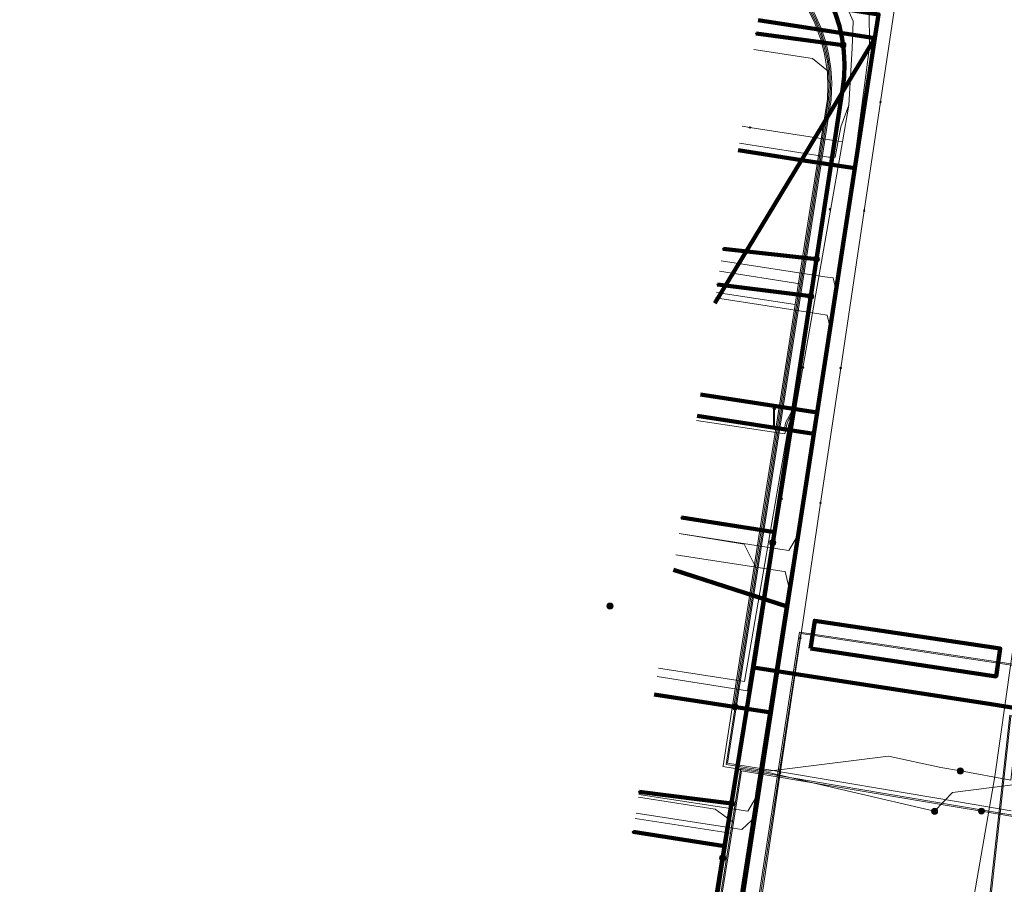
# Model space of a CAD drawing. Extents: x 152558 to 154479, y 462974 to 463683.
# Tile 157 of 256: x 153324 to 153361, y 463421 to 463453. Entities that reach past the tile are written whole.
import ezdxf
from ezdxf.lldxf.tags import DXFTag

# ---------------------------------------------------------------- set-up
doc = ezdxf.new("R2010")
doc.units = 0
doc.header["$LTSCALE"] = 0.2
doc.layers.get('0').update_dxf_attribs({"linetype": 'CONTINUOUS'})
for name, color, linetype, lineweight in [('B-RO-KL-DATA_COAXIAAL_17_ZIGGO BV-G', 90, 'KL-DATA-N', 18), ('B-RO-KL-DATA_COAXIAAL_7_ZIGGO BV-G', 90, 'KL-DATA-N', 18), ('B-RO-KL-DATA_HULPSTUK_KPN BV-S', 90, 'CONTINUOUS', 25), ('B-RO-KL-DATA_HULPSTUK_REGGEFIBER OPERATOR BV-S', 90, 'CONTINUOUS', 25), ('B-RO-KL-DATA_KABELBED_KPN BV-G', 90, 'CONTINUOUS', 100), ('B-RO-KL-DATA_KABELBED_ZIGGO BV-G', 90, 'CONTINUOUS', 100), ('B-RO-KL-DATA_MANTELBUIS_PVC_KPN BV-G', 90, 'CONTINUOUS', 100), ('B-RO-KL-DATA_REGGEFIBER OPERATOR BV-G', 90, 'KL-DATA-N', 18), ('B-RO-KL-ET_LS_400 V_STEDIN NETBEHEER BV-G', 190, 'KL-LS-N', 18), ('B-RO-KL-ET_LS_GEMEENTE AMERSFOORT-S', 190, 'CONTINUOUS', 25), ('B-RO-KL-ET_LS_HULPSTUK_STEDIN NETBEHEER BV-S', 190, 'CONTINUOUS', 25), ('B-RO-KL-ET_LS_MANTELBUIS_PVC_125_STEDIN NETBEHEER BV-G', 190, 'CONTINUOUS', 100), ('B-RO-KL-ET_MS_10 KV_STEDIN NETBEHEER BV-G', 130, 'KL-MS-N', 18), ('B-RO-KL-ET_MS_MANTELBUIS_PVC_125_STEDIN NETBEHEER BV-G', 130, 'CONTINUOUS', 100), ('B-RO-KL-GAS_LD_KOPER_22_0.1 BAR_STEDIN NETBEHEER BV-G', 50, 'KL-GAS-LD-N', 18), ('B-RO-KL-GAS_LD_PE_32_0.1 BAR_STEDIN NETBEHEER BV-G', 50, 'KL-GAS-LD-N', 18), ('B-RO-KL-GAS_LD_PVC_63_0.1 BAR_STEDIN NETBEHEER BV-G', 50, 'KL-GAS-LD-N', 18), ('B-RO-KL-GAS_LD_STAAL_159_0.1 BAR_STEDIN NETBEHEER BV-G', 50, 'KL-GAS-LD-N', 18), ('B-RO-KL-WATER_100_VITENS-G', 170, 'KL-WATER-N', 18), ('B-RO-KL-WATER_HULPSTUK_VITENS-S', 170, 'CONTINUOUS', 25)]:
    doc.layers.add(name, color=color, linetype=linetype, lineweight=lineweight)
doc.styles.add('NLCS-ISO', font='NLCS-ISO.ttf')
tags = doc.linetypes.add('KL-DATA-N', pattern='A,4,-1,[101,NLCS.SHX,S=0.5,R=0,X=0,Y=0],-1,4,-1,["D",Standard,S=1,R=0,X=-0.25,Y=-0.5],-1.5', length=12.5).pattern_tags.tags
tags[18] = DXFTag(74, 10)
tags = doc.linetypes.add('KL-GAS-LD-N', pattern='A,4,-1,[69,NLCS.SHX,S=0.5,R=0,X=0,Y=0],-1,4,-1,["L",Standard,S=1,R=0,X=0.25,Y=-0.5],-2', length=13).pattern_tags.tags
tags[18] = DXFTag(74, 10)
tags = doc.linetypes.add('KL-LS-N', pattern='A,4,-1,[103,NLCS.SHX,S=0.75,R=0,X=0,Y=0],-1,4,-1,["L",Standard,S=1,R=0,X=0,Y=-0.5],-2', length=13).pattern_tags.tags
tags[18] = DXFTag(74, 10)
tags = doc.linetypes.add('KL-MS-N', pattern='A,4,-1,[103,NLCS.SHX,S=0.75,R=0,X=0,Y=0],-1,4,-1,["M",Standard,S=1,R=0,X=0,Y=-0.5],-2', length=13).pattern_tags.tags
tags[18] = DXFTag(74, 10)
doc.linetypes.add('KL-WATER-N', pattern='A,7,-0.5,[168,NLCS.SHX,S=0.75,R=0,X=0.75,Y=0],-2', length=9.5)

# ---------------------------------------------------------------- blocks, each defined once
blk = doc.blocks.new('SKL-WTB_HULP_MOF-SO')
at = {"linetype": 'ByBlock', "lineweight": 18}
h = blk.add_hatch(color=0, dxfattribs=at)
h.dxf.hatch_style = 1
h.paths.add_polyline_path([(-0.5625, 0, 1), (0.5625, 0, 1)])
at = {"color": 0, "linetype": 'ByBlock', "lineweight": 18}
blk.add_circle((0, 0), 0.5625, dxfattribs=at)
at = {"color": 0, "linetype": 'ByBlock', "lineweight": 18, "style": 'NLCS-ISO', "flags": 1}
for tag, p in [('TYPE', (1.5, 0)), ('LABEL', (1.5, -1.5)), ('OMSCHRIJVING', (1.5, -3))]:
    blk.add_attdef(tag, p, '', height=1, dxfattribs=at)
blk = doc.blocks.new('SKL-WTB_HULP_OVERIG-SO')
at = {"color": 0, "linetype": 'ByBlock', "lineweight": 18}
for points in [[(-0.14, 0.14), (0.14, -0.14)], [(0.14, 0.14), (-0.14, -0.14)]]:
    blk.add_lwpolyline(points, dxfattribs=at)
at = {"color": 0, "linetype": 'ByBlock', "lineweight": 18, "style": 'NLCS-ISO', "flags": 1}
for tag, p in [('TYPE', (1.5, 0)), ('LABEL', (1.5, -1.5)), ('OMSCHRIJVING', (1.5, -3))]:
    blk.add_attdef(tag, p, '', height=1, dxfattribs=at)
blk = doc.blocks.new('SKL-ET_LS_MAST-SO')
for p, q in [((-0.05, 2.07), (0.05, 2.07)), ((-0.05, -2), (0.05, -2))]:
    blk.add_line(p, q)
for points in [[(-0.18, 1.76), (-0.22, 1.76), (-0.22, 1.84), (-0.18, 1.84), (-0.18, 1.79)], [(-0.05, -2), (-0.05, 2.07)], [(0.05, -2), (0.05, 2.07)], [(0.18, 1.92), (0.05, 1.92)], [(0.18, 1.89), (0.05, 1.89)], [(0.18, 1.89), (0.22, 1.89), (0.22, 1.97), (0.18, 1.97), (0.18, 1.92)], [(-0.18, 1.49), (-0.22, 1.49), (-0.22, 1.57), (-0.18, 1.57), (-0.18, 1.52)], [(-0.18, 1.79), (-0.05, 1.79)], [(-0.18, 1.76), (-0.05, 1.76)], [(-0.18, 1.52), (-0.05, 1.52)], [(-0.18, 1.49), (-0.05, 1.49)], [(0.18, 1.66), (0.05, 1.66)], [(0.18, 1.63), (0.05, 1.63)], [(0.18, 1.39), (0.05, 1.39)], [(0.18, 1.36), (0.05, 1.36)], [(0.18, 1.63), (0.22, 1.63), (0.22, 1.71), (0.18, 1.71), (0.18, 1.66)], [(0.18, 1.36), (0.22, 1.36), (0.22, 1.44), (0.18, 1.44), (0.18, 1.39)]]:
    blk.add_lwpolyline(points)

msp = doc.modelspace()

# ---------------------------------------------------------------- linework, layer by layer
at = {"layer": 'B-RO-KL-DATA_COAXIAAL_17_ZIGGO BV-G', "flags": 128}
msp.add_lwpolyline([(153325.03, 463555.309), (153326.833, 463565.294), (153328.014, 463571.83), (153328.08, 463572.194), (153333.055, 463570.822), (153335.575, 463570.146), (153341.66, 463568.512), (153345.619, 463567.45), (153353.418, 463565.357), (153353.334, 463565.046), (153367.415, 463561.251), (153370.775, 463560.345), (153371.869, 463558.545), (153368.638, 463539.272), (153368.319, 463537.371), (153367.251, 463530.999), (153366.71, 463527.773), (153365.689, 463521.684), (153364.895, 463516.951), (153364.585, 463515.103), (153363.172, 463506.675), (153362.99, 463505.591), (153362.053, 463500), (153361.595, 463497.261), (153361.414, 463496.177), (153360.532, 463490.903), (153359.497, 463484.716), (153358.545, 463479.023), (153358.182, 463476.854), (153357.317, 463471.68), (153356.184, 463464.908), (153354.248, 463453.329), (153355.921, 463453.071), (153355.784, 463452.182), (153355.035, 463447.33), (153353.629, 463438.218), (153353.507, 463437.428), (153352.512, 463430.984), (153351.902, 463427.031), (153350.603, 463418.611), (153350.374, 463417.129), (153349.029, 463408.411), (153348.812, 463407.011), (153348.61, 463406.053), (153348.286, 463405.129), (153348.215, 463404.987), (153347.845, 463404.254), (153347.294, 463403.445), (153346.699, 463402.774), (153346.144, 463402.233), (153345.528, 463401.762), (153344.86, 463401.369), (153344.149, 463401.059), (153343.407, 463400.836), (153342.498, 463394.924)], dxfattribs=at)
at = {"layer": 'B-RO-KL-DATA_COAXIAAL_7_ZIGGO BV-G', "flags": 128}
for points in [[(153342.498, 463394.924), (153343.407, 463400.836), (153344.149, 463401.059), (153344.86, 463401.369), (153345.528, 463401.762), (153346.144, 463402.233), (153346.699, 463402.774), (153347.294, 463403.445), (153347.845, 463404.254), (153348.215, 463404.987), (153348.286, 463405.129), (153348.61, 463406.053), (153348.812, 463407.011), (153349.029, 463408.411), (153350.374, 463417.129), (153350.603, 463418.611), (153351.902, 463427.031), (153352.512, 463430.984), (153353.507, 463437.428), (153353.629, 463438.218), (153355.035, 463447.33), (153355.784, 463452.182), (153351.43, 463452.854)], [(153342.498, 463394.924), (153343.407, 463400.836), (153344.149, 463401.059), (153344.86, 463401.369), (153345.528, 463401.762), (153346.144, 463402.233), (153346.699, 463402.774), (153347.294, 463403.445), (153347.845, 463404.254), (153348.215, 463404.987), (153348.286, 463405.129), (153348.61, 463406.053), (153348.812, 463407.011), (153349.029, 463408.411), (153350.374, 463417.129), (153350.603, 463418.611), (153351.902, 463427.031), (153352.512, 463430.984), (153353.507, 463437.428), (153353.629, 463438.218), (153355.035, 463447.33), (153355.784, 463452.182), (153351.43, 463452.854)], [(153342.498, 463394.924), (153343.407, 463400.836), (153344.149, 463401.059), (153344.86, 463401.369), (153345.528, 463401.762), (153346.144, 463402.233), (153346.699, 463402.774), (153347.294, 463403.445), (153347.845, 463404.254), (153348.215, 463404.987), (153348.286, 463405.129), (153348.61, 463406.053), (153348.812, 463407.011), (153349.029, 463408.411), (153350.374, 463417.129), (153350.603, 463418.611), (153351.902, 463427.031), (153352.512, 463430.984), (153353.507, 463437.428), (153353.629, 463438.218), (153355.035, 463447.33), (153353.037, 463447.638), (153350.681, 463448.002)], [(153342.498, 463394.924), (153343.407, 463400.836), (153344.149, 463401.059), (153344.86, 463401.369), (153345.528, 463401.762), (153346.144, 463402.233), (153346.699, 463402.774), (153347.294, 463403.445), (153347.845, 463404.254), (153348.215, 463404.987), (153348.286, 463405.129), (153348.61, 463406.053), (153348.812, 463407.011), (153349.029, 463408.411), (153350.374, 463417.129), (153350.603, 463418.611), (153351.902, 463427.031), (153352.512, 463430.984), (153353.507, 463437.428), (153353.629, 463438.218), (153355.035, 463447.33), (153353.037, 463447.638), (153349.805, 463442.293)], [(153342.498, 463394.924), (153343.407, 463400.836), (153344.149, 463401.059), (153344.86, 463401.369), (153345.528, 463401.762), (153346.144, 463402.233), (153346.699, 463402.774), (153347.294, 463403.445), (153347.845, 463404.254), (153348.215, 463404.987), (153348.286, 463405.129), (153348.61, 463406.053), (153348.812, 463407.011), (153349.029, 463408.411), (153350.374, 463417.129), (153350.603, 463418.611), (153351.902, 463427.031), (153352.512, 463430.984), (153353.507, 463437.428), (153349.153, 463438.1)], [(153342.498, 463394.924), (153343.407, 463400.836), (153344.149, 463401.059), (153344.86, 463401.369), (153345.528, 463401.762), (153346.144, 463402.233), (153346.699, 463402.774), (153347.294, 463403.445), (153347.845, 463404.254), (153348.215, 463404.987), (153348.286, 463405.129), (153348.61, 463406.053), (153348.812, 463407.011), (153349.029, 463408.411), (153350.374, 463417.129), (153350.603, 463418.611), (153351.902, 463427.031), (153352.512, 463430.984), (153348.269, 463432.347)], [(153342.498, 463394.924), (153343.407, 463400.836), (153344.149, 463401.059), (153344.86, 463401.369), (153345.528, 463401.762), (153346.144, 463402.233), (153346.699, 463402.774), (153347.294, 463403.445), (153347.845, 463404.254), (153348.215, 463404.987), (153348.286, 463405.129), (153348.61, 463406.053), (153348.812, 463407.011), (153349.029, 463408.411), (153350.374, 463417.129), (153350.603, 463418.611), (153351.902, 463427.031), (153347.553, 463427.703)], [(153342.498, 463394.924), (153343.407, 463400.836), (153344.149, 463401.059), (153344.86, 463401.369), (153345.528, 463401.762), (153346.144, 463402.233), (153346.699, 463402.774), (153347.294, 463403.445), (153347.845, 463404.254), (153348.215, 463404.987), (153348.286, 463405.129), (153348.61, 463406.053), (153348.812, 463407.011), (153349.029, 463408.411), (153350.374, 463417.129), (153350.603, 463418.611), (153351.902, 463427.031), (153347.553, 463427.703)]]:
    msp.add_lwpolyline(points, dxfattribs=at)
at = {"layer": 'B-RO-KL-DATA_KABELBED_KPN BV-G', "flags": 128}
for points in [[(153352.476, 463455.584), (153353.046, 463455.093), (153353.366, 463454.738), (153353.655, 463454.357), (153353.91, 463453.953), (153354.13, 463453.528), (153354.313, 463453.087), (153354.457, 463452.631), (153354.562, 463452.164), (153354.627, 463451.691), (153354.651, 463451.213), (153354.634, 463450.736), (153354.576, 463450.261), (153353.601, 463443.94), (153353.388, 463442.556), (153352.031, 463433.76), (153351.971, 463433.368), (153351.251, 463428.702), (153351.251, 463428.701)], [(153354.587, 463451.926), (153351.358, 463452.359)], [(153353.601, 463443.94), (153350.119, 463444.328)], [(153353.388, 463442.556), (153349.913, 463442.993)], [(153351.971, 463433.368), (153352.031, 463433.76), (153348.571, 463434.299)], [(153347.131, 463403.332), (153347.428, 463405.16), (153348.66, 463412.735), (153349.436, 463417.503), (153350.102, 463421.599), (153350.174, 463422.04), (153351.145, 463428.012), (153351.251, 463428.701)], [(153361.351, 463427.137), (153360.046, 463427.347), (153353.325, 463428.384), (153351.251, 463428.702), (153351.251, 463428.702)], [(153353.325, 463428.384), (153360.046, 463427.347)], [(153350.433, 463423.638), (153346.992, 463424.069)], [(153350.102, 463421.599), (153350.174, 463422.04), (153346.761, 463422.572)]]:
    msp.add_lwpolyline(points, dxfattribs=at)
at = {"layer": 'B-RO-KL-DATA_KABELBED_ZIGGO BV-G', "flags": 128}
for points in [[(153356.184, 463464.908), (153354.248, 463453.329), (153355.921, 463453.071), (153355.784, 463452.182)], [(153351.43, 463452.854), (153355.784, 463452.182)], [(153355.784, 463452.182), (153353.037, 463447.638)], [(153355.784, 463452.182), (153355.035, 463447.33)], [(153350.681, 463448.002), (153353.037, 463447.638)], [(153353.037, 463447.638), (153349.805, 463442.293)], [(153353.037, 463447.638), (153355.035, 463447.33)], [(153355.035, 463447.33), (153353.629, 463438.218)], [(153349.275, 463438.89), (153353.629, 463438.218)], [(153353.507, 463437.428), (153349.153, 463438.1)], [(153353.629, 463438.218), (153353.507, 463437.428)], [(153353.507, 463437.428), (153352.512, 463430.984)], [(153352.512, 463430.984), (153348.269, 463432.347)], [(153352.512, 463430.984), (153351.902, 463427.031)], [(153347.553, 463427.703), (153351.902, 463427.031)], [(153351.902, 463427.031), (153350.603, 463418.611)]]:
    msp.add_lwpolyline(points, dxfattribs=at)
at = {"layer": 'B-RO-KL-DATA_MANTELBUIS_PVC_KPN BV-G', "flags": 128}
msp.add_lwpolyline([(153353.325, 463428.384), (153360.046, 463427.347)], dxfattribs=at)
msp.add_lwpolyline([(153353.325, 463428.384), (153360.046, 463427.347)], dxfattribs=at)
msp.add_lwpolyline([(153353.325, 463428.384), (153360.046, 463427.347)], dxfattribs=at)
msp.add_lwpolyline([(153353.325, 463428.384), (153360.046, 463427.347)], dxfattribs=at)
msp.add_lwpolyline([(153353.325, 463428.384), (153360.046, 463427.347)], dxfattribs=at)
at = {"layer": 'B-RO-KL-DATA_REGGEFIBER OPERATOR BV-G', "flags": 128}
for points in [[(153354.566, 463448.322), (153354.804, 463449.688), (153354.938, 463451.806), (153354.97, 463452.813), (153354.289, 463454.369), (153352.59, 463455.207)], [(153350.725, 463448.264), (153354.054, 463447.751), (153354.296, 463447.744), (153354.506, 463448.878), (153354.804, 463449.688)], [(153350.824, 463448.9), (153351.121, 463448.854), (153354.407, 463448.346), (153354.566, 463448.322)], [(153347.277, 463403.523), (153349.836, 463419.47), (153352.869, 463438.604), (153354.566, 463448.322)], [(153347.655, 463428.371), (153351.026, 463427.842), (153352.621, 463437.8), (153352.869, 463438.604)], [(153347.704, 463428.682), (153350.914, 463428.187), (153352.569, 463437.784), (153352.869, 463438.604)], [(153349.13, 463437.924), (153352.417, 463437.42), (153352.506, 463437.825), (153352.869, 463438.604)], [(153349.157, 463438.102), (153352.406, 463437.601), (153352.443, 463437.838), (153352.869, 463438.604)]]:
    msp.add_lwpolyline(points, dxfattribs=at)
at = {"layer": 'B-RO-KL-ET_LS_400 V_STEDIN NETBEHEER BV-G', "flags": 128}
for points in [[(153377.094, 463582.874), (153377.002, 463582.528), (153376.83, 463581.882), (153376.672, 463581.289), (153376.655, 463581.227), (153375.581, 463577.194), (153375.483, 463576.892), (153375.354, 463576.601), (153375.194, 463576.326), (153375.006, 463576.069), (153374.793, 463575.834), (153374.547, 463575.616), (153374.278, 463575.426), (153373.991, 463575.267), (153373.688, 463575.14), (153373.372, 463575.047), (153373.081, 463574.993), (153372.785, 463574.968), (153372.489, 463574.973), (153372.194, 463575.007), (153371.903, 463575.068), (153370.595, 463575.42), (153370.112, 463575.549), (153369.629, 463575.679), (153369.549, 463575.39), (153366.699, 463565.082), (153368.623, 463564.587), (153369.009, 463564.449), (153369.38, 463564.285), (153369.739, 463564.094), (153370.083, 463563.878), (153370.41, 463563.637), (153370.714, 463563.379), (153370.999, 463563.1), (153371.264, 463562.801), (153371.508, 463562.485), (153371.728, 463562.152), (153371.935, 463561.784), (153372.114, 463561.401), (153372.264, 463561.006), (153372.384, 463560.601), (153372.474, 463560.189), (153372.515, 463559.833), (153372.535, 463559.475), (153372.531, 463559.116), (153372.505, 463558.759), (153372.455, 463558.403), (153371.924, 463555.783), (153371.772, 463555.033), (153371.148, 463551.956), (153370.091, 463546.741), (153369.51, 463543.876), (153368.954, 463541.132), (153368.038, 463534.491), (153367.655, 463531.983), (153367.135, 463528.576), (153367.058, 463528.075), (153366.886, 463526.949), (153366.526, 463524.79), (153366.351, 463523.755), (153365.675, 463519.765), (153365.5, 463518.73), (153364.824, 463514.736), (153364.65, 463513.705), (153364.539, 463513.052), (153363.974, 463509.713), (153363.827, 463508.844), (153363.288, 463505.661), (153362.976, 463503.819), (153362.749, 463502.477), (153362.318, 463499.931), (153361.455, 463494.765), (153361.233, 463493.438), (153361.101, 463492.645), (153360.615, 463489.738), (153359.802, 463484.873), (153359.557, 463483.405), (153359.474, 463482.911), (153359.125, 463480.819), (153358.285, 463475.793), (153357.863, 463473.266), (153357.472, 463470.928), (153357.241, 463469.548), (153357.142, 463468.954), (153357.026, 463468.258), (153356.944, 463467.765), (153356.768, 463466.712), (153356.611, 463465.776), (153356.507, 463465.378), (153356.371, 463464.99), (153356.202, 463464.615), (153356.002, 463464.256), (153355.485, 463463.697), (153354.876, 463463.237), (153354.197, 463462.892), (153353.467, 463462.672), (153352.71, 463462.584), (153351.949, 463462.63), (153349.43, 463462.988), (153349.176, 463463.024), (153348.033, 463456.197), (153350.612, 463455.77), (153351.001, 463455.577), (153351.428, 463455.321), (153351.956, 463454.929), (153352.418, 463454.5), (153352.627, 463454.424), (153352.924, 463454.069), (153353.301, 463453.521), (153353.518, 463453.133), (153353.777, 463452.554), (153353.961, 463451.992), (153354.068, 463451.538), (153354.142, 463451.047), (153354.175, 463450.533), (153354.154, 463449.879), (153350.285, 463425.136), (153351.823, 463424.891), (153358.899, 463423.696)], [(153311.902, 463482.165), (153310.942, 463475.934), (153310.568, 463473.51), (153310.584, 463472.999), (153310.599, 463472.5), (153310.817, 463471.513), (153311.214, 463470.584), (153311.778, 463469.745), (153312.488, 463469.025), (153313.319, 463468.451), (153314.243, 463468.041), (153315.227, 463467.81), (153316.311, 463467.652), (153321.119, 463466.952), (153327.974, 463465.954), (153328.49, 463465.879), (153346.86, 463463.252), (153346.967, 463463.288), (153355.802, 463462.029), (153353.076, 463453.777), (153353.341, 463453.356), (153353.568, 463452.919), (153353.763, 463452.45), (153353.941, 463451.878), (153354.04, 463451.413), (153354.101, 463450.959), (153354.127, 463450.355), (153354.105, 463449.887), (153350.563, 463427.24)], [(153353.725, 463460.79), (153352.605, 463454.299), (153352.877, 463453.966), (153353.133, 463453.601), (153353.308, 463453.314), (153353.565, 463452.806), (153353.767, 463452.29), (153353.894, 463451.862), (153354.007, 463451.314), (153354.053, 463450.943), (153354.078, 463450.434), (153354.056, 463449.895), (153352.982, 463443.025), (153351.329, 463432.457), (153350.514, 463427.247), (153350.563, 463427.24)], [(153304.317, 463460.201), (153310.218, 463458.947), (153313.071, 463458.475), (153317.125, 463457.805), (153335.467, 463454.772), (153336.06, 463458.114), (153348.824, 463456.017), (153350.583, 463455.728), (153351.138, 463455.442), (153351.559, 463455.171), (153352.028, 463454.802), (153352.245, 463454.603), (153352.424, 463454.422), (153352.763, 463454.032), (153353.149, 463453.484), (153353.351, 463453.133), (153353.54, 463452.74), (153353.767, 463452.129), (153353.905, 463451.597), (153354.007, 463450.907), (153354.028, 463450.368), (153354.007, 463449.903), (153353.396, 463445.999), (153352.809, 463442.243), (153352.48, 463440.143), (153351.693, 463435.11), (153350.919, 463430.16), (153350.119, 463425.043), (153350.114, 463425.013), (153351.799, 463424.744), (153358.86, 463423.551)], [(153351.267, 463451.766), (153353.456, 463451.428), (153354.053, 463450.943)], [(153349.989, 463443.487), (153352.982, 463443.025)], [(153349.867, 463442.697), (153352.809, 463442.243)], [(153348.48, 463433.706), (153350.906, 463433.313), (153351.329, 463432.457)], [(153350.563, 463427.24), (153350.228, 463425.095), (153351.815, 463424.842), (153356.288, 463425.398), (153358.244, 463424.982), (153358.968, 463424.848)], [(153361.661, 463425.117), (153361.015, 463425.199), (153360.927, 463424.333), (153358.671, 463424.049), (153358.006, 463423.343)], [(153361.68, 463425.254), (153360.944, 463425.39), (153360.851, 463424.5), (153358.968, 463424.848)], [(153292.885, 463404.813), (153297.412, 463404.016), (153298.303, 463403.859), (153308.565, 463400.723), (153338.803, 463395.705), (153339.819, 463402), (153342.476, 463401.533), (153342.714, 463401.506), (153342.96, 463401.491), (153343.369, 463401.496), (153343.67, 463401.523), (153344.114, 463401.599), (153344.561, 463401.722), (153344.947, 463401.869), (153345.346, 463402.066), (153345.721, 463402.298), (153346.155, 463402.634), (153346.489, 463402.959), (153346.822, 463403.36), (153347.022, 463403.654), (153347.231, 463404.026), (153347.367, 463404.319), (153347.534, 463404.788), (153347.626, 463405.154), (153348.705, 463411.921), (153350.389, 463422.533), (153350.774, 463424.958), (153351.807, 463424.793), (153358.006, 463423.343)], [(153333.469, 463396.54), (153338.844, 463395.648), (153339.86, 463401.942), (153342.467, 463401.484), (153342.835, 463401.447), (153343.313, 463401.443), (153343.797, 463401.489), (153344.167, 463401.56), (153344.633, 463401.694), (153345.142, 463401.904), (153345.643, 463402.185), (153345.978, 463402.423), (153346.412, 463402.808), (153346.742, 463403.175), (153347.058, 463403.617), (153347.257, 463403.965), (153347.368, 463404.197), (153347.521, 463404.587), (153347.642, 463404.999), (153347.705, 463405.3), (153349.232, 463414.925), (153350.502, 463422.93), (153350.807, 463424.852), (153358.854, 463423.502)], [(153358.86, 463423.551), (153362.03, 463423.016), (153364.81, 463422.601), (153364.979, 463422.616), (153365.135, 463422.659), (153365.281, 463422.729), (153365.412, 463422.824), (153365.525, 463422.94), (153365.614, 463423.075), (153365.679, 463423.223), (153365.716, 463423.381), (153365.725, 463423.542), (153365.705, 463423.703), (153365.657, 463423.858), (153365.582, 463424.001), (153365.483, 463424.129), (153365.363, 463424.237), (153365.225, 463424.323), (153365.074, 463424.383)], [(153359.756, 463423.35), (153362.022, 463422.967), (153364.803, 463422.552), (153364.989, 463422.566), (153365.154, 463422.612), (153365.308, 463422.687), (153365.446, 463422.787), (153365.565, 463422.911), (153365.659, 463423.053), (153365.727, 463423.211), (153365.766, 463423.377), (153365.775, 463423.548), (153365.753, 463423.718), (153365.701, 463423.881), (153365.621, 463424.032), (153365.515, 463424.167), (153365.388, 463424.281), (153365.242, 463424.37), (153365.081, 463424.433)], [(153346.962, 463423.871), (153349.828, 463423.429), (153350.502, 463422.93)], [(153358.899, 463423.696), (153360.869, 463423.363)], [(153358.854, 463423.502), (153359.756, 463423.35)], [(153346.84, 463423.081), (153350.389, 463422.533)]]:
    msp.add_lwpolyline(points, dxfattribs=at)
at = {"layer": 'B-RO-KL-ET_LS_MANTELBUIS_PVC_125_STEDIN NETBEHEER BV-G', "flags": 128}
msp.add_lwpolyline([(153353.38, 463429.411), (153360.302, 463428.377), (153360.458, 463429.415), (153353.536, 463430.449), (153353.38, 463429.411)], dxfattribs=at)
at = {"layer": 'B-RO-KL-ET_MS_10 KV_STEDIN NETBEHEER BV-G', "flags": 128}
for points in [[(153635.874, 463260.785), (153634.069, 463260.963), (153631.39, 463259.115), (153557.914, 463271.958), (153537.219, 463275.654), (153532.667, 463276.38), (153496.671, 463283.138), (153482.656, 463285.588), (153474.037, 463287.357), (153444.891, 463292.58), (153416.554, 463298.008), (153402.355, 463300.679), (153389.267, 463303.64), (153383.678, 463304.567), (153375.238, 463306.258), (153349.211, 463310.785), (153332.803, 463312.848), (153332.66, 463312.893), (153332.544, 463312.987), (153332.47, 463313.117), (153332.449, 463313.265), (153332.484, 463313.41), (153332.52, 463313.474), (153332.766, 463313.612), (153333.786, 463314.455), (153334.639, 463315.466), (153335.299, 463316.613), (153335.741, 463317.853), (153338.985, 463339.678), (153343.107, 463365.714), (153347.476, 463393.052), (153348.86, 463403.066), (153353.013, 463429.971), (153362.849, 463428.502), (153366.92, 463427.944), (153366.592, 463425.748), (153365.306, 463425.94)], [(153342.589, 463362.76), (153347.427, 463393.059), (153348.811, 463403.073), (153352.972, 463430.027), (153362.856, 463428.551), (153366.977, 463427.987), (153366.634, 463425.691), (153365.299, 463425.891)], [(153265.123, 463322.148), (153341.138, 463308.709), (153341.708, 463308.866), (153342.237, 463309.124), (153342.711, 463309.475), (153343.111, 463309.907), (153343.426, 463310.406), (153343.643, 463310.953), (153343.756, 463311.532), (153345.532, 463322.311), (153345.913, 463325.054), (153346.602, 463330.28), (153348.182, 463338.932), (153349.87, 463349.969), (153350.404, 463352.79), (153352.066, 463363.851), (153354.289, 463377.652), (153354.781, 463380.424), (153355.447, 463385.021), (153360.581, 463417.666), (153360.589, 463417.728), (153360.571, 463417.849), (153360.511, 463417.956), (153360.417, 463418.035), (153360.361, 463418.06), (153360.077, 463418.101), (153359.978, 463418.162), (153359.906, 463418.254), (153359.883, 463418.308), (153359.868, 463418.424), (153360.808, 463426.936), (153362.576, 463426.672)], [(153362.569, 463426.623), (153360.852, 463426.879), (153359.918, 463418.422), (153359.95, 463418.278), (153360.051, 463418.171), (153360.093, 463418.149), (153360.375, 463418.108), (153360.442, 463418.079), (153360.549, 463417.988), (153360.619, 463417.865), (153360.635, 463417.797), (153360.631, 463417.659), (153355.496, 463385.014), (153354.83, 463380.416), (153354.338, 463377.644), (153352.115, 463363.843), (153350.453, 463352.782), (153349.919, 463349.961), (153348.231, 463338.924), (153346.651, 463330.272), (153345.963, 463325.047), (153345.581, 463322.303), (153343.806, 463311.525), (153343.795, 463310.728), (153343.943, 463309.945), (153344.244, 463309.208), (153344.686, 463308.545), (153345.25, 463307.982), (153348.615, 463307.387), (153408.246, 463295.83), (153513.568, 463276.94), (153632.959, 463256.43), (153633.748, 463260.681), (153634.082, 463260.911), (153635.422, 463260.78)]]:
    msp.add_lwpolyline(points, dxfattribs=at)
at = {"layer": 'B-RO-KL-ET_MS_MANTELBUIS_PVC_125_STEDIN NETBEHEER BV-G', "flags": 128}
msp.add_lwpolyline([(153353.38, 463429.411), (153360.302, 463428.377), (153360.458, 463429.415), (153353.536, 463430.449), (153353.38, 463429.411)], dxfattribs=at)
at = {"layer": 'B-RO-KL-GAS_LD_KOPER_22_0.1 BAR_STEDIN NETBEHEER BV-G', "flags": 128}
for points in [[(153350.05, 463443.883), (153353.909, 463443.287)], [(153349.837, 463442.499), (153353.691, 463441.905)], [(153348.48, 463433.706), (153352.237, 463433.126)], [(153348.358, 463432.916), (153352.308, 463432.307)], [(153346.977, 463423.97), (153351.036, 463423.343), (153351.311, 463423.806)], [(153346.87, 463423.279), (153350.329, 463422.745)]]:
    msp.add_lwpolyline(points, dxfattribs=at)
at = {"layer": 'B-RO-KL-GAS_LD_PE_32_0.1 BAR_STEDIN NETBEHEER BV-G', "flags": 128}
for points in [[(153353.909, 463443.287), (153354.229, 463443.238), (153354.346, 463442.714)], [(153353.691, 463441.905), (153354.003, 463441.857), (153354.12, 463441.333)], [(153352.237, 463433.126), (153352.567, 463433.076), (153352.845, 463433.537)], [(153352.308, 463432.307), (153352.438, 463432.287), (153352.555, 463431.762)], [(153350.329, 463422.745), (153350.823, 463422.668), (153351.188, 463423.016)]]:
    msp.add_lwpolyline(points, dxfattribs=at)
at = {"layer": 'B-RO-KL-GAS_LD_PVC_63_0.1 BAR_STEDIN NETBEHEER BV-G', "flags": 128}
msp.add_lwpolyline([(153333.874, 463313.212), (153334.878, 463318.007), (153335.389, 463321.47), (153335.464, 463321.977), (153336.655, 463330.071), (153337.353, 463334.343), (153338.561, 463342.13), (153338.676, 463342.872), (153338.983, 463344.85), (153339.05, 463345.26), (153339.825, 463349.936), (153340.04, 463351.291), (153340.259, 463352.673), (153340.466, 463353.975), (153340.704, 463355.473), (153341.369, 463359.681), (153342.027, 463363.906), (153342.211, 463365.089), (153342.519, 463367.066), (153342.747, 463368.534), (153343.028, 463370.336), (153343.448, 463373.248), (153343.969, 463376.819), (153344.082, 463377.524), (153344.305, 463378.92), (153344.619, 463380.892), (153344.762, 463381.785), (153345.392, 463385.728), (153345.603, 463387.06), (153345.885, 463389.041), (153346.102, 463390.559), (153346.521, 463393.495), (153346.65, 463394.402), (153347.718, 463401.446), (153349.059, 463409.462), (153349.433, 463411.696), (153349.649, 463413.09), (153349.703, 463413.435), (153349.711, 463413.486), (153350.507, 463418.621), (153351.188, 463423.016), (153351.311, 463423.806), (153351.343, 463424.015), (153352.032, 463428.462), (153352.555, 463431.762), (153352.845, 463433.537), (153353.073, 463434.93), (153353.981, 463440.482), (153354.12, 463441.333), (153354.346, 463442.714), (153354.519, 463443.773), (153354.772, 463445.704), (153355.44, 463450.802), (153355.58, 463451.868), (153355.567, 463453.244), (153355.643, 463453.823), (153356.436, 463459.895), (153356.785, 463461.872), (153355.865, 463462.029)], dxfattribs=at)
at = {"layer": 'B-RO-KL-GAS_LD_STAAL_159_0.1 BAR_STEDIN NETBEHEER BV-G', "flags": 128}
msp.add_lwpolyline([(153339.407, 463297.017), (153342.29, 463299.962), (153347.563, 463337.102), (153357.087, 463406.393), (153360.252, 463424.646), (153364.432, 463454.162), (153370.984, 463496.208), (153372.144, 463503.105), (153379.46, 463545.968), (153385.687, 463573.01)], dxfattribs=at)
at = {"layer": 'B-RO-KL-WATER_100_VITENS-G', "flags": 128}
msp.add_lwpolyline([(153356.79, 463462.129), (153357.803, 463461.95), (153355.988, 463449.806), (153355.382, 463445.748), (153354.505, 463439.879), (153353.753, 463434.842), (153353, 463429.805), (153352.248, 463424.768), (153351.496, 463419.731), (153350.912, 463415.818), (153350.16, 463410.781), (153349.4, 463405.689), (153348.639, 463400.596)], dxfattribs=at)

# ---------------------------------------------------------------- block references
at = {"layer": 'B-RO-KL-DATA_HULPSTUK_KPN BV-S', "xscale": 0.2, "yscale": 0.2, "zscale": 0.2}
for name, p in [('SKL-WTB_HULP_OVERIG-SO', (153351.358, 463452.359)), ('SKL-WTB_HULP_MOF-SO', (153354.588, 463451.926)), ('SKL-WTB_HULP_OVERIG-SO', (153354.588, 463451.926)), ('SKL-WTB_HULP_OVERIG-SO', (153350.119, 463444.328)), ('SKL-WTB_HULP_MOF-SO', (153353.601, 463443.94)), ('SKL-WTB_HULP_OVERIG-SO', (153353.601, 463443.94)), ('SKL-WTB_HULP_OVERIG-SO', (153349.913, 463442.993)), ('SKL-WTB_HULP_MOF-SO', (153353.388, 463442.556)), ('SKL-WTB_HULP_OVERIG-SO', (153353.388, 463442.556)), ('SKL-WTB_HULP_OVERIG-SO', (153348.571, 463434.299)), ('SKL-WTB_HULP_MOF-SO', (153351.971, 463433.368)), ('SKL-WTB_HULP_OVERIG-SO', (153351.971, 463433.368)), ('SKL-WTB_HULP_MOF-SO', (153345.9, 463431)), ('SKL-WTB_HULP_OVERIG-SO', (153351.251, 463428.702)), ('SKL-WTB_HULP_OVERIG-SO', (153351.251, 463428.701)), ('SKL-WTB_HULP_OVERIG-SO', (153351.251, 463428.701)), ('SKL-WTB_HULP_OVERIG-SO', (153346.992, 463424.069)), ('SKL-WTB_HULP_MOF-SO', (153350.433, 463423.637)), ('SKL-WTB_HULP_OVERIG-SO', (153350.433, 463423.638)), ('SKL-WTB_HULP_OVERIG-SO', (153346.761, 463422.572)), ('SKL-WTB_HULP_MOF-SO', (153350.102, 463421.599)), ('SKL-WTB_HULP_OVERIG-SO', (153350.102, 463421.599))]:
    msp.add_blockref(name, p, dxfattribs=at)
at = {"layer": 'B-RO-KL-DATA_HULPSTUK_REGGEFIBER OPERATOR BV-S', "xscale": 0.2, "yscale": 0.2, "zscale": 0.2}
for p in [(153351.12, 463448.85), (153354.1, 463445.8), (153353.1, 463439.9), (153352.3, 463435), (153351.5, 463430), (153350.7, 463424.9)]:
    msp.add_blockref('SKL-WTB_HULP_OVERIG-SO', p, dxfattribs=at)
at = {"layer": 'B-RO-KL-ET_LS_GEMEENTE AMERSFOORT-S', "xscale": 0.2, "yscale": 0.2, "zscale": 0.2}
msp.add_blockref('SKL-ET_LS_MAST-SO', (153352.024, 463438.07), dxfattribs=at)
at = {"layer": 'B-RO-KL-ET_LS_HULPSTUK_STEDIN NETBEHEER BV-S', "xscale": 0.2, "yscale": 0.2, "zscale": 0.2}
for p in [(153350.563, 463427.24), (153358.968, 463424.848), (153358.006, 463423.343), (153359.756, 463423.35)]:
    msp.add_blockref('SKL-WTB_HULP_MOF-SO', p, dxfattribs=at)
at = {"layer": 'B-RO-KL-WATER_HULPSTUK_VITENS-S', "xscale": 0.2, "yscale": 0.2, "zscale": 0.2}
for p in [(153355.988, 463449.806), (153355.382, 463445.748), (153354.505, 463439.879), (153353.753, 463434.842), (153353, 463429.805), (153352.248, 463424.768)]:
    msp.add_blockref('SKL-WTB_HULP_OVERIG-SO', p, dxfattribs=at)

doc.saveas('drawing.dxf')
